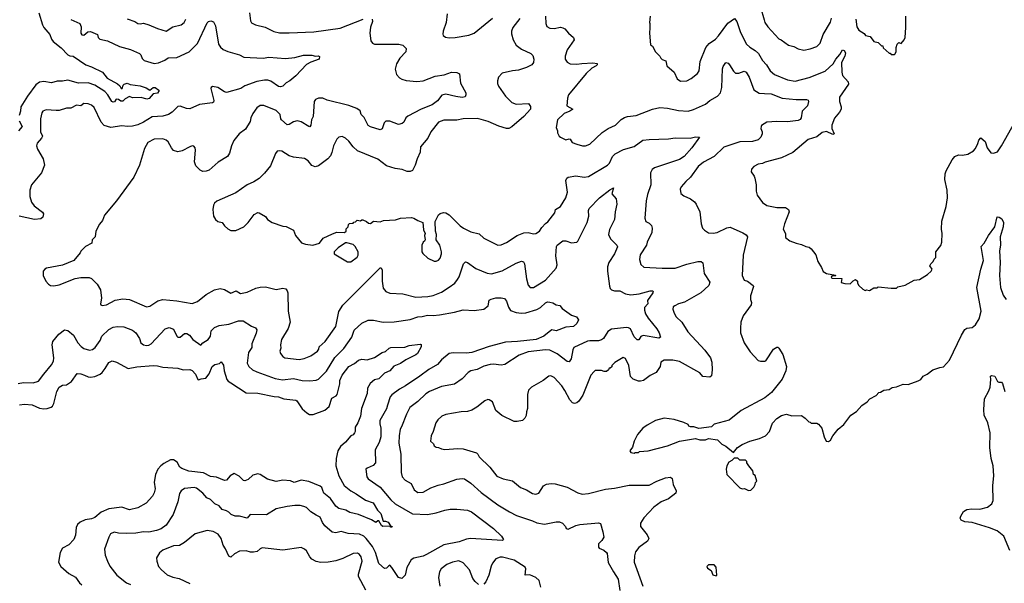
# Model space of a CAD drawing. Extents: x 1863118 to 1989590, y 394482 to 532474.
# Tile 141 of 215: x 1937800 to 1946911, y 467220 to 472431. Entities that reach past the tile are written whole.
import ezdxf

# ---------------------------------------------------------------- set-up
doc = ezdxf.new("R2010")
doc.units = 0

msp = doc.modelspace()

# ---------------------------------------------------------------- linework, layer by layer
at = {"layer": '0CON20XD'}
for points in [[(1937978.1, 472495), (1938011.4, 472385), (1938025, 472360), (1938080.6, 472295), (1938095, 472250), (1938108.7, 472228.7), (1938185, 472170), (1938245.6, 472105.6), (1938265, 472096.9), (1938295, 472094.2), (1938412.3, 472012.3), (1938465, 471996), (1938568, 471945), (1938610.9, 471890.9), (1938705, 471838), (1938728.1, 471818.1), (1938738.8, 471795), (1938748.1, 471795), (1938756.9, 471825), (1938766.2, 471835), (1938795, 471843.3), (1938822.7, 471832.7), (1938915, 471818.8), (1938970.9, 471800.9), (1939005, 471778), (1939035, 471804.4), (1939052.5, 471805), (1939089.3, 471779.3), (1939092.5, 471775), (1939075, 471751.2), (1939034.5, 471745.5), (1938997.4, 471702.6), (1938975.8, 471695.8), (1938925, 471710.8), (1938845, 471710), (1938815, 471720), (1938775, 471700.8), (1938755, 471677.8), (1938737.4, 471677.4), (1938715, 471694.3), (1938694.3, 471695.7), (1938678.8, 471671.2), (1938665, 471668.8), (1938654, 471675), (1938616.7, 471735), (1938586.9, 471766.9), (1938495, 471825.5), (1938435, 471846.5), (1938345, 471843.2), (1938245, 471871.4), (1938195, 471863.1), (1938146.8, 471863.2), (1938095, 471847.5), (1938025, 471858.1), (1937985, 471851.9), (1937951.2, 471828.8), (1937873.1, 471725), (1937812.1, 471625), (1937807.8, 471585), (1937794.1, 471545.9)], [(1939926.2, 472495), (1939935, 472420), (1939945, 472403.3), (1939982.5, 472385), (1940072.1, 472362.1), (1940151.7, 472321.7), (1940205, 472310.6), (1940295, 472308.6), (1940520.9, 472319.1), (1940765, 472351.4), (1940977.5, 472435)], [(1941756.7, 472485), (1941747.1, 472405), (1941720, 472325), (1941716.1, 472296.1), (1941720, 472285), (1941740.3, 472270.3), (1941775, 472262.5), (1941830, 472265), (1941955, 472288.1), (1942005, 472307.8), (1942175, 472444.3)], [(1944655.6, 472545.6), (1944689.2, 472429.2), (1944696.2, 472405), (1944723.8, 472365), (1944825, 472253.3), (1944846.1, 472246.1), (1944915, 472196.7), (1944965, 472182.5), (1945005, 472161.2), (1945055, 472150), (1945115, 472161.2), (1945175, 472182.5), (1945206.1, 472213.9), (1945235.8, 472295), (1945303.4, 472406.6), (1945311.1, 472445)], [(1938275, 472434.2), (1938355.7, 472395), (1938368.1, 472365), (1938365.7, 472305), (1938375, 472290), (1938395, 472288.1), (1938430.7, 472319.3), (1938455, 472320.8), (1938520, 472295), (1938526, 472265), (1938542.1, 472252.1), (1938612.5, 472235), (1938723.4, 472183.4), (1938825.4, 472155.4), (1938908.3, 472118.3), (1938920.8, 472105), (1938932.4, 472072.4), (1938953.1, 472053.1), (1939045, 472027.5), (1939085, 472030.8), (1939143.4, 472056.6), (1939175, 472078), (1939255, 472080), (1939368, 472135), (1939445, 472212), (1939535, 472401.2), (1939546.7, 472415), (1939570.5, 472420.5), (1939595, 472410), (1939612, 472375), (1939638.8, 472205), (1939657.6, 472177.6), (1939684.7, 472154.7), (1939725, 472135.5), (1939835, 472105.6), (1939875, 472084.4), (1940053.5, 472076.5), (1940105, 472084.4), (1940259.1, 472070.9), (1940345, 472081.2), (1940425, 472101.9), (1940505, 472103.8), (1940537, 472093), (1940566.4, 472096.4), (1940575, 472090), (1940572.5, 472065), (1940495, 472039.4), (1940454.6, 472015.4), (1940355, 471912.9), (1940299.4, 471865), (1940265, 471845.7), (1940235, 471816), (1940215, 471809.2), (1940195.8, 471814.2), (1940124.1, 471864.1), (1940095, 471873.1), (1940065, 471872), (1939995, 471858.7), (1939885, 471818.9), (1939846.6, 471793.4), (1939715, 471758.6), (1939695, 471764.3), (1939633.3, 471805), (1939585, 471813.8), (1939571.2, 471805), (1939568.8, 471795), (1939580.6, 471745), (1939596.9, 471685), (1939592.5, 471667.5), (1939585, 471662), (1939464.6, 471645.4), (1939375, 471606.9), (1939345, 471610.6), (1939285, 471632.9), (1939265, 471629.2), (1939210, 471575), (1939176.2, 471553.8), (1939125, 471540), (1939025, 471532.2), (1938945, 471482.2), (1938895, 471459.1), (1938843.7, 471446.3), (1938797.4, 471442.6), (1938745, 471448.2), (1938645, 471433.5), (1938582.6, 471452.6), (1938555, 471484), (1938488.9, 471618.9), (1938465, 471641.4), (1938435, 471654.4), (1938395, 471655.6), (1938365, 471634.3), (1938325, 471640.6), (1938275, 471612.9), (1938235, 471612.9), (1938165, 471591.4), (1938139.1, 471590.9), (1938045, 471598.6), (1938015, 471586), (1938005, 471570), (1937993.3, 471515), (1937992.1, 471395), (1938010.7, 471355), (1938002.3, 471335), (1937961.9, 471288.1), (1937955.6, 471265), (1937965, 471233.8), (1938018.6, 471145), (1938030.8, 471085), (1938003.1, 471015), (1937910, 470905), (1937893.5, 470855), (1937895.5, 470795.5), (1937909.4, 470745), (1937935, 470711.4), (1938013, 470653), (1938020.8, 470635), (1938013.2, 470606.8), (1937995, 470590), (1937937.6, 470582.4), (1937795, 470615.4)], [(1941062.5, 472435), (1941063.8, 472415), (1941046.6, 472363.4), (1941039.4, 472305), (1941050.8, 472235), (1941064.5, 472214.5), (1941085, 472206), (1941125, 472204.4), (1941310, 472205), (1941347, 472197), (1941376.7, 472165), (1941372, 472135), (1941319.2, 472075), (1941286.6, 472023.4), (1941274.2, 471975), (1941286, 471925), (1941315, 471892), (1941335, 471880), (1941375, 471869.2), (1941475, 471858.1), (1941535, 471866.9), (1941645, 471909.4), (1941729.1, 471920.9), (1941795, 471946.7), (1941845, 471942.5), (1941869.3, 471929.3), (1941880, 471845), (1941928.8, 471755), (1941930, 471735), (1941921.7, 471718.3), (1941895, 471712.5), (1941835, 471721.1), (1941745, 471743.8), (1941705.3, 471734.7), (1941665, 471681.1), (1941616.2, 471643.8), (1941515.3, 471604.7), (1941390.9, 471539.1), (1941374.5, 471525), (1941355.6, 471485), (1941339.1, 471470.9), (1941305, 471461.1), (1941225, 471491.5), (1941187.5, 471492.5), (1941173.1, 471476.9), (1941155, 471422.5), (1941135, 471413.3), (1941045, 471439.4), (1941025, 471451.4), (1940987.2, 471527.2), (1940960, 471555), (1940949.8, 471589.8), (1940920.6, 471610.6), (1940845, 471636.7), (1940646.4, 471686.4), (1940605, 471704.2), (1940565, 471706.2), (1940537.7, 471692.3), (1940525.9, 471674.1), (1940515.8, 471535), (1940500.6, 471505), (1940495.5, 471454.5), (1940485, 471441.2), (1940475, 471442), (1940406.1, 471486.1), (1940367.2, 471497.2), (1940335, 471487.5), (1940295, 471461.4), (1940275, 471457.5), (1940224.3, 471505), (1940217.1, 471515), (1940211.4, 471555), (1940175, 471592), (1940058.8, 471638.8), (1940025, 471639.2), (1939995, 471616), (1939958.6, 471565), (1939938.1, 471525), (1939931.7, 471488.3), (1939891.3, 471418.7), (1939831.2, 471375), (1939781.2, 471315), (1939758.8, 471265), (1939741.7, 471198.3), (1939723.3, 471165), (1939637.5, 471115), (1939555, 471038.8), (1939525, 471029.2), (1939495, 471028), (1939469.7, 471039.7), (1939430.3, 471080.3), (1939417.3, 471117.3), (1939425.9, 471225.9), (1939423.3, 471245), (1939410.7, 471260.7), (1939395, 471263.3), (1939375, 471256.2), (1939302.7, 471217.3), (1939265, 471208), (1939225, 471222), (1939204, 471245), (1939175, 471301.2), (1939155, 471317.5), (1939125, 471330), (1939045, 471325.8), (1938986.7, 471295), (1938955, 471240), (1938908.8, 471085), (1938856.7, 470975), (1938696.2, 470755), (1938586, 470625), (1938565.7, 470574.3), (1938538.8, 470541.2), (1938506.2, 470475), (1938500, 470425), (1938472.5, 470395), (1938467.5, 470365), (1938410, 470335), (1938365, 470290), (1938360, 470275), (1938300, 470205), (1938195, 470161.2), (1938050, 470135), (1938034.1, 470125.9), (1938018.8, 470105), (1938018, 470065), (1938041.2, 470015), (1938066.7, 469985), (1938085, 469973.8), (1938115, 469970), (1938165, 469981.2), (1938315, 470037.5), (1938365, 470047.5), (1938443, 470047), (1938465, 470037.5), (1938517.5, 469985), (1938547.5, 469935), (1938556.7, 469855), (1938547.5, 469805), (1938552.5, 469795), (1938565, 469790), (1938605, 469794.2), (1938685, 469839.4), (1938755, 469850.6), (1938815, 469843.1), (1938975, 469775.6), (1939005, 469782.2), (1939079.3, 469830.7), (1939125, 469844.4), (1939255, 469832.5), (1939397.3, 469807.3), (1939445, 469824.2), (1939525, 469889.2), (1939602.5, 469935), (1939655, 469946.2), (1939695.9, 469935.9), (1939755, 469902.5), (1939805, 469923.8), (1939845, 469900.8), (1939905, 469912.5), (1939985, 469948), (1940025, 469958.8), (1940075, 469960), (1940175, 469936.7), (1940235, 469950), (1940263.6, 469943.6), (1940276.7, 469925), (1940281.2, 469905), (1940284.2, 469735), (1940302, 469635), (1940284.2, 469575), (1940224, 469475), (1940213.8, 469425), (1940218, 469395), (1940207.5, 469365), (1940214, 469345), (1940235.6, 469315.6), (1940254.6, 469304.6), (1940385, 469288.5), (1940431.3, 469298.7), (1940495, 469322.9), (1940556.2, 469365), (1940569.2, 469385)], [(1938795, 472437.5), (1938865, 472415.6), (1938895, 472396.9), (1938915, 472393.1), (1938945, 472398.9), (1938995, 472384.6), (1939075, 472349.4), (1939155, 472324.2), (1939216, 472365), (1939295, 472384.4), (1939322.5, 472405), (1939336.7, 472435)], [(1942428.1, 472441.9), (1942362.6, 472357.4), (1942351.4, 472325), (1942350.6, 472299.4), (1942365.5, 472245.5), (1942394.6, 472194.6), (1942445, 472157.1), (1942528.7, 472118.7), (1942548.8, 472098.8), (1942558, 472065), (1942554, 472035), (1942538, 472015), (1942491.4, 471988.6), (1942415, 471965.6), (1942360.4, 471959.6), (1942264.5, 471935.5), (1942230.9, 471899.1), (1942220.8, 471865), (1942221.7, 471841.7), (1942231.2, 471815), (1942295, 471724), (1942355, 471664.3), (1942395, 471649.4), (1942510, 471655), (1942527.3, 471627.3), (1942528, 471605), (1942465.8, 471535), (1942355, 471441.9), (1942325, 471425.7), (1942304.1, 471425.9), (1942235, 471445.5), (1942135, 471490.9), (1942070.5, 471509.5), (1942033.7, 471516.3), (1941905, 471515.7), (1941845, 471500.8), (1941725, 471501.4), (1941675, 471482.5), (1941604.5, 471395.5), (1941578.1, 471335), (1941509.2, 471255), (1941507.1, 471205), (1941477.5, 471145), (1941460.8, 471085), (1941435, 471037.5), (1941415, 471028.8), (1941385, 471028.8), (1941340, 471045), (1941274.4, 471054.4), (1941195, 471080.6), (1941115, 471140), (1940925, 471220), (1940886, 471255), (1940845, 471309.2), (1940815, 471335.7), (1940785, 471350.8), (1940755, 471345.8), (1940735, 471326.7), (1940704.5, 471265.5), (1940687.2, 471202.8), (1940676.7, 471173.3), (1940650.6, 471145), (1940565, 471078.9), (1940535, 471070.5), (1940505, 471083.1), (1940471.1, 471125), (1940435, 471149.2), (1940335, 471158.5), (1940292.9, 471172.9), (1940225, 471215.4), (1940205, 471219.5), (1940184, 471215), (1940166.4, 471193.6), (1940119.8, 471080.2), (1940065, 471012.5), (1940015, 470962.9), (1939968.3, 470931.7), (1939904, 470905), (1939799.8, 470830.2), (1939625, 470752), (1939603.8, 470735), (1939593.8, 470715), (1939586.2, 470675), (1939593.8, 470615), (1939613.3, 470585), (1939635, 470563.8), (1939675, 470556.2), (1939694.1, 470524.1), (1939726.4, 470496.4), (1939755, 470483.3), (1939800.7, 470480.7), (1939874.1, 470515.9), (1939913.3, 470555), (1939970.7, 470629.3), (1940003, 470647), (1940016.4, 470646.4), (1940075, 470610), (1940093.6, 470583.6), (1940136.4, 470556.4), (1940235, 470523.3), (1940265, 470518.8), (1940334.1, 470484.1), (1940351.2, 470435), (1940408.8, 470368.8), (1940445, 470354.3), (1940513.9, 470346.1), (1940576.1, 470363.9), (1940609.5, 470410.5), (1940695, 470452.5), (1940735, 470467.5), (1940807, 470463), (1940820, 470475), (1940821.7, 470498.3), (1940840, 470515), (1940841.7, 470538.3), (1940853, 470547), (1940885, 470550), (1940891.7, 470558.3), (1940908.3, 470561.7), (1940923, 470577), (1940955, 470570), (1940965, 470580), (1940975, 470580), (1941010, 470565), (1941028.3, 470548.3), (1941045, 470547.5), (1941075, 470567.5), (1941135, 470562.5), (1941167, 470573), (1941279.3, 470580.7), (1941325, 470597.5), (1941425, 470602.5), (1941447, 470597), (1941483, 470573), (1941530, 470555), (1941538.3, 470488.3), (1941552.5, 470455), (1941547.5, 470435), (1941552.5, 470395), (1941545, 470382.5), (1941532.5, 470375), (1941520, 470345), (1941522.5, 470285), (1941530.7, 470270.7), (1941576.4, 470226.4), (1941635, 470197.5), (1941655, 470197.5), (1941675, 470206.7), (1941692.3, 470227.7), (1941704, 470265), (1941703.9, 470286.1), (1941687.9, 470347.9), (1941653.8, 470395), (1941656, 470445), (1941648.8, 470475), (1941643.8, 470565), (1941674.2, 470625.8), (1941690.5, 470639.5), (1941722.7, 470647.3), (1941745, 470644.2), (1941775, 470628), (1941877.5, 470525), (1941906, 470505), (1941975, 470470.5), (1942051.4, 470451.4), (1942095, 470410), (1942225, 470347.1), (1942255, 470350), (1942305, 470370.6), (1942403.6, 470436.4), (1942465, 470460), (1942505, 470464.3), (1942555, 470450), (1942575, 470453.5), (1942610, 470475), (1942630.7, 470509.3), (1942665, 470545.4), (1942687.1, 470562.9), (1942750.8, 470645), (1942757.5, 470675), (1942804.3, 470705), (1942852.9, 470785), (1942870, 470835), (1942854.3, 470945), (1942862.5, 470965), (1942875, 470974.2), (1942945, 470988.5), (1943025, 470974.4), (1943065, 470982.2), (1943240.5, 471085), (1943256.9, 471105), (1943284.6, 471165.4), (1943309.3, 471190.7), (1943388.9, 471231.1), (1943485, 471257.1), (1943565, 471315.7), (1943625, 471324.2), (1943805, 471330.9), (1943865, 471340), (1944005.7, 471335.7), (1944055, 471346.7), (1944090, 471345), (1944021.1, 471245), (1943950, 471165), (1943905, 471138.2), (1943675, 471061.2), (1943652.5, 471045), (1943638.8, 471015), (1943640.8, 470905), (1943610.6, 470815), (1943598.1, 470755), (1943584, 470595), (1943593.3, 470565), (1943625, 470548.8), (1943647, 470527), (1943652.5, 470505), (1943650, 470465), (1943608, 470375), (1943600, 470345), (1943542.8, 470257.2), (1943535.7, 470215), (1943548.7, 470168.7), (1943574.2, 470144.2), (1943746.4, 470133.6), (1943865, 470134.6), (1943975, 470170.5), (1944075, 470194.4), (1944105, 470195.7), (1944122.2, 470182.2), (1944132.5, 470085), (1944185.8, 470005), (1944176, 469975), (1944104.2, 469905), (1943951.7, 469818.3), (1943895, 469804.2), (1943861.2, 469785), (1943848, 469775), (1943842.9, 469755), (1943855, 469717.5), (1943875, 469683.3), (1943925.8, 469635.8), (1943982.9, 469545), (1944138.6, 469375), (1944191.9, 469305), (1944204.4, 469265), (1944209.4, 469195), (1944201.4, 469138.6), (1944185, 469125.7), (1944123.1, 469133.1), (1944095, 469165.7), (1943905, 469270.9), (1943845, 469284.5), (1943765, 469284), (1943734, 469266), (1943727.1, 469225), (1943690.2, 469169.8), (1943635, 469142.5), (1943573.8, 469096.2), (1943545, 469088.1), (1943525, 469089.4), (1943476.5, 469106.5), (1943451.7, 469131.7), (1943436.2, 469235), (1943405, 469297.5), (1943385, 469306.7), (1943307, 469263), (1943280, 469235), (1943278.3, 469221.7), (1943265, 469210), (1943255, 469210), (1943250, 469195), (1943231.7, 469178.3), (1943208.3, 469178.3), (1943185, 469187.5), (1943126.4, 469186.4), (1943115, 469180), (1943085, 469143.3), (1943010.2, 468959.8), (1942975.7, 468905), (1942955, 468888.6), (1942935, 468882.9), (1942915, 468890), (1942890.6, 468915), (1942845, 469004.2), (1942815.8, 469045.8), (1942745, 469122), (1942715, 469138), (1942695.9, 469134.1), (1942643.8, 469095), (1942535, 469034), (1942510, 469005), (1942500, 468965), (1942498.8, 468835), (1942488.8, 468805), (1942488.3, 468771.7), (1942475, 468747.5), (1942453.6, 468726.4), (1942405, 468716.2), (1942375, 468716.7), (1942261.7, 468771.7), (1942206.4, 468816.4), (1942175, 468897.5), (1942145, 468917.5), (1942130.7, 468919.3), (1942105, 468908.8), (1942031.7, 468848.3), (1941985, 468822), (1941945, 468810), (1941885, 468805.7), (1941745, 468782), (1941707.5, 468765), (1941668.3, 468731.7), (1941650, 468705), (1941627.5, 468625), (1941607.5, 468585), (1941603, 468533), (1941628.3, 468508.3), (1941635, 468490), (1941655, 468477.5), (1941677, 468477), (1941705, 468462.5), (1941735, 468457.5), (1941855, 468466), (1941905, 468463.8), (1942027, 468427), (1942040, 468415), (1942050.7, 468390.7), (1942150, 468295), (1942215, 468211.2), (1942275, 468187.5), (1942359.1, 468169.1), (1942435, 468106.2), (1942490, 468085), (1942545, 468049.2), (1942575, 468045.8), (1942603.3, 468055), (1942647.7, 468122.3), (1942675, 468135.8), (1942717, 468143), (1942755, 468140.6), (1942865, 468107.8), (1942965, 468055.6), (1943005, 468045.6), (1943065, 468051.5), (1943220.8, 468090.8), (1943305, 468100.6), (1943441.3, 468128.7), (1943625, 468126.5), (1943695, 468165.6), (1943775, 468194.2), (1943821.7, 468201.7), (1943838.8, 468188.8), (1943845.8, 468135), (1943874, 468075), (1943873.3, 468055), (1943805, 468000), (1943735, 467974.3), (1943667.1, 467925), (1943577.1, 467825), (1943544.2, 467775), (1943546.2, 467745), (1943605, 467668.8), (1943622, 467635), (1943609.7, 467610.3), (1943528.7, 467551.3), (1943498.3, 467511.7), (1943490, 467475), (1943487.5, 467415), (1943509.4, 467349.4), (1943565.7, 467195)], [(1942664.4, 472465), (1942667.5, 472395), (1942678.8, 472368.8), (1942705, 472352.9), (1942745, 472350.6), (1942805, 472360.8), (1942826.8, 472356.8), (1942845.5, 472345.5), (1942879.2, 472305), (1942924, 472265), (1942932, 472245), (1942867.4, 472152.6), (1942848.6, 472095), (1942849.2, 472065), (1942865, 472038.8), (1942895, 472021.4), (1942955, 472018.9), (1943003.4, 472026.6), (1943105, 472033.1), (1943142.5, 472025), (1943143.8, 472015), (1943135, 472004.3), (1943095, 471984.2), (1943040.8, 471935), (1942880, 471735), (1942869.2, 471705), (1942862.5, 471635), (1942920, 471605), (1942892, 471585), (1942838.8, 471565), (1942777.5, 471505), (1942763.3, 471435), (1942776.7, 471405), (1942777.5, 471385), (1942793.3, 471355), (1942805, 471344), (1942855, 471321.5), (1942885, 471330), (1942895, 471326.7), (1942913.6, 471295), (1942955, 471278.7), (1943006.7, 471263.3), (1943035.6, 471264.4), (1943075, 471280.8), (1943190.9, 471389.1), (1943245, 471424.4), (1943312, 471455), (1943365, 471507.5), (1943396, 471526), (1943425, 471535.6), (1943505.8, 471545.8), (1943655, 471603.3), (1943725, 471618.1), (1943795, 471613.3), (1943895, 471590), (1943985, 471586.7), (1944035, 471600), (1944145, 471651.4), (1944186, 471685), (1944258, 471725), (1944285.7, 471755), (1944296.2, 471805), (1944305, 471977.5), (1944311.2, 471998.8), (1944335, 472036), (1944355, 472030), (1944369.2, 472015), (1944404.3, 471955), (1944425, 471938), (1944455, 471935.8), (1944505, 471954), (1944523.8, 471945), (1944549.4, 471899.4), (1944595, 471781.4), (1944642, 471752), (1944692.8, 471747.2), (1944755, 471744.3), (1944856.8, 471706.8), (1944985, 471692.2), (1945082.3, 471692.3), (1945095, 471686.7), (1945100, 471675), (1945089.2, 471635), (1945040, 471585), (1945032.9, 471525), (1945022.8, 471507.2), (1945002.4, 471497.6), (1944905.5, 471485.5), (1944805, 471488.9), (1944715, 471482.9), (1944665.9, 471454.1), (1944660, 471445), (1944658.8, 471425), (1944671.2, 471395), (1944670.8, 471375), (1944659.4, 471345), (1944635, 471320), (1944580, 471305), (1944465, 471301.4), (1944315, 471252.5), (1944226, 471165), (1944128, 471115), (1944077.5, 471075), (1944006, 470975), (1943965, 470936.2), (1943920, 470885), (1943913.3, 470865), (1943916.7, 470825), (1943945, 470801.2), (1944006.7, 470775), (1944045.7, 470745.7), (1944061.2, 470725), (1944094, 470655), (1944106.7, 470545), (1944120, 470505), (1944136.1, 470486.1), (1944175, 470461.2), (1944216.1, 470456.1), (1944255, 470462.9), (1944345, 470505.8), (1944375, 470512), (1944491.3, 470461.3), (1944523, 470443), (1944536, 470425), (1944495.7, 470255), (1944486, 470065), (1944505, 470023.3), (1944535, 470014.2), (1944586, 469975), (1944590, 469965), (1944562.7, 469877.3), (1944562.5, 469845), (1944570.8, 469815), (1944567.5, 469795), (1944495, 469692.5), (1944474, 469635), (1944470.5, 469579.5), (1944471.2, 469535), (1944503.8, 469445), (1944559.5, 469359.5), (1944635, 469280), (1944655, 469273.3), (1944695, 469272.5), (1944705, 469277.5), (1944775, 469383.8), (1944805, 469403.3), (1944815, 469403.3), (1944825, 469393.3), (1944861.2, 469335), (1944896, 469225), (1944888.8, 469185), (1944855, 469106.7), (1944755.7, 468984.3), (1944695, 468936.2), (1944475, 468818.8), (1944365, 468730), (1944225, 468692.5), (1944201.7, 468668.3), (1944085, 468652.5), (1944038.3, 468668.3), (1944007, 468667), (1943993.6, 468673.6), (1943985, 468687.5), (1943945, 468706.7), (1943856.4, 468733.6), (1943763.9, 468746.1), (1943684.1, 468725.9), (1943605, 468683.3), (1943566.7, 468653.3), (1943517.5, 468595), (1943487.5, 468535), (1943471.7, 468478.3), (1943447.5, 468445), (1943455, 468430), (1943487.5, 468422.5), (1943495, 468430), (1943525, 468430), (1943535, 468437.5), (1943615, 468443.8), (1943795, 468491.2), (1943905, 468533.8), (1944055, 468560), (1944095, 468547.5), (1944145, 468547.5), (1944175, 468557.5), (1944256.4, 468546.4), (1944297, 468507), (1944335, 468487.5), (1944405, 468430), (1944442.5, 468475), (1944486.2, 468503.8), (1944555, 468533.3), (1944645, 468557.5), (1944700, 468585), (1944740, 468625), (1944765, 468700), (1944807.5, 468745), (1944848.3, 468771.7), (1944895, 468783.3), (1944945, 468770), (1945035, 468772.5), (1945067, 468747), (1945101.7, 468711.7), (1945115, 468710), (1945125, 468700), (1945175, 468700), (1945193, 468693), (1945221.2, 468655), (1945243.8, 468575), (1945262.5, 468535), (1945285, 468532.5), (1945302.5, 468545), (1945323.3, 468585), (1945374.1, 468645.9), (1945425, 468687.5), (1945492.5, 468775), (1945545, 468810), (1945593.3, 468865), (1945642.3, 468897.7), (1945666.7, 468925), (1945725, 468957.5), (1945750, 468985), (1945765, 468987.5), (1945795, 469006.7), (1945845, 469013.3), (1945875, 469030), (1945915, 469036.7), (1945975, 469060), (1946023, 469057), (1946115, 469092.5), (1946137.5, 469105), (1946160, 469135), (1946196.1, 469153.9), (1946250, 469195), (1946313.9, 469216.1), (1946349.3, 469220.7), (1946405, 469282.5), (1946513.8, 469515), (1946545, 469567.5), (1946565, 469580), (1946615, 469586.7), (1946645, 469610), (1946679.2, 469665), (1946698.6, 469735), (1946658.2, 469955), (1946694.4, 470125), (1946718, 470205), (1946696.2, 470335), (1946725, 470363.8), (1946764.7, 470435.3), (1946823.1, 470515), (1946845, 470607.5), (1946865, 470606.7), (1946889.5, 470589.5), (1946903.1, 470555), (1946900.5, 470515), (1946874.4, 470425), (1946874.5, 470345), (1946865.5, 470294.5), (1946871.4, 470185), (1946866.4, 470066.4), (1946876.7, 469955), (1946901.9, 469885), (1946928.6, 469845)], [(1943633.3, 472465), (1943626.7, 472405), (1943632.5, 472395), (1943632.5, 472355), (1943627.5, 472305), (1943638.3, 472198.3), (1943656.4, 472186.4), (1943682.5, 472135), (1943723, 472093), (1943732.5, 472075), (1943745, 472062.5), (1943780, 472050), (1943787.5, 472005), (1943857.5, 471945), (1943883.6, 471883.6), (1943915, 471863.3), (1943975, 471866.2), (1944015, 471887.5), (1944071.2, 471935), (1944087, 471957), (1944097.1, 472045), (1944150.8, 472175), (1944178.9, 472211.1), (1944238.3, 472251.7), (1944268.1, 472281.9), (1944351.7, 472398.3), (1944415, 472441.2), (1944435.8, 472415), (1944471.4, 472311.4), (1944525.8, 472205), (1944555.5, 472175.5), (1944605, 472145.6), (1944637.1, 472117.1), (1944672.5, 472055), (1944710, 472015), (1944745, 471957.1), (1944785, 471925.5), (1944905, 471876.2), (1944975, 471863.8), (1945105, 471895.5), (1945253.4, 471956.6), (1945328.1, 472021.9), (1945350.9, 472065), (1945390.4, 472109.6), (1945415, 472152.5), (1945430.8, 472145), (1945443.1, 472125), (1945436.4, 472095), (1945405.2, 472035), (1945406.9, 471945), (1945414.3, 471914.3), (1945465, 471855.6), (1945470, 471835), (1945387.5, 471715), (1945386.5, 471675), (1945402.7, 471625), (1945402.7, 471605), (1945387.3, 471575), (1945340.8, 471519.1), (1945315.3, 471455), (1945316.8, 471425), (1945335.8, 471375), (1945325, 471369.2), (1945265.9, 471395.9), (1945225, 471388.2), (1945175, 471349.2), (1945097.8, 471322.2), (1944955.4, 471204.6), (1944850, 471155), (1944697.5, 471115), (1944675, 471100.8), (1944635, 471096), (1944595, 471073.3), (1944571.7, 471048.3), (1944567.5, 471025), (1944596.7, 470985), (1944603.8, 470965), (1944613.9, 470903.9), (1944614, 470845), (1944625, 470807.5), (1944675, 470741.2), (1944715, 470713.8), (1944805, 470695.8), (1944885, 470693.8), (1944913.8, 470675), (1944920, 470655), (1944876, 470545), (1944866.2, 470495), (1944888, 470455), (1944886.4, 470416.4), (1944926.1, 470386.1), (1944985, 470363.8), (1945035, 470353.8), (1945075, 470333.3), (1945105, 470326.7), (1945125, 470312.5), (1945166.1, 470256.1), (1945186.7, 470195), (1945220.7, 470140.7), (1945235, 470102.5), (1945265, 470083.3), (1945348.3, 470068.3), (1945345, 470060), (1945325, 470062.5), (1945310, 470055), (1945315, 470042.5), (1945407, 470037), (1945401.7, 470001.7), (1945435, 469992.5), (1945485, 469990), (1945513.6, 470016.4), (1945535, 470027.5), (1945552.5, 470015), (1945553.3, 469995), (1945565, 469972.5), (1945600.7, 469940.7), (1945625, 469927.5), (1945635, 469932.5), (1945665, 469927.5), (1945705, 469952.5), (1945735, 469952.5), (1945745, 469960), (1945865, 469947.5), (1945915, 469950), (1945925, 469960), (1945995, 469977.5), (1946078.3, 470021.7), (1946125, 470027.5), (1946200, 470075), (1946233, 470107), (1946242.5, 470125), (1946222.5, 470155), (1946232.5, 470175), (1946252.5, 470195), (1946262, 470218), (1946277.7, 470232.3), (1946276.7, 470285), (1946325, 470342.5), (1946333.6, 470373.6), (1946337, 470453), (1946328.6, 470495), (1946333, 470567), (1946372.5, 470705), (1946386, 470785), (1946381.2, 470855), (1946362, 470955), (1946364, 471005), (1946373.8, 471035), (1946427.5, 471135), (1946453.6, 471166.4), (1946488.3, 471181.7), (1946525, 471180), (1946575, 471187.5), (1946625, 471220), (1946645, 471240), (1946665, 471287.5), (1946675, 471317.5), (1946695, 471340), (1946733.3, 471305), (1946753.3, 471245), (1946785, 471200), (1946811.7, 471198.3), (1946849.3, 471210.7), (1946886.7, 471265), (1947007.5, 471485)], [(1945538, 472435), (1945546, 472365), (1945563.8, 472335), (1945614, 472304), (1945627.5, 472285), (1945670, 472275), (1945705, 472230), (1945745, 472220), (1945775, 472190), (1945788.3, 472188.3), (1945791.7, 472171.7), (1945845, 472120), (1945855, 472120), (1945865, 472110), (1945895, 472110), (1945900, 472115), (1945911.7, 472138.3), (1945910, 472175), (1945920, 472205), (1945935, 472220), (1945958.3, 472211.7), (1945986.1, 472243.9), (1945993.3, 472265), (1945999.5, 472359.5), (1946000, 472465)], [(1937794.7, 471494.7), (1937823.1, 471445), (1937790.6, 471405)], [(1940569.2, 469385), (1940572.9, 469405), (1940627.5, 469455), (1940725, 469594), (1940755, 469733.3), (1940789.4, 469790.6), (1941135, 470136.7), (1941146.4, 470136.4), (1941155.8, 470115.8), (1941154.4, 470015), (1941165, 469950), (1941187.6, 469917.6), (1941225, 469901.4), (1941345, 469895.7), (1941465, 469864.4), (1941577.6, 469872.4), (1941625, 469880.5), (1941705, 469912.2), (1941775, 469956.9), (1941825.4, 469994.6), (1941852, 470028), (1941866.9, 470055), (1941907, 470173), (1941925, 470193.3), (1941945, 470186.7), (1942020.2, 470130.2), (1942125, 470087.5), (1942165, 470082.5), (1942265, 470110.6), (1942395, 470180), (1942445, 470199.2), (1942461.4, 470191.4), (1942470.8, 470175), (1942490, 470035), (1942505.8, 469975.8), (1942525, 469956.2), (1942555, 469956), (1942666.4, 470023.6), (1942765.7, 470134.3), (1942774.3, 470165.7), (1942761.3, 470248.7), (1942767.3, 470332.7), (1942773.8, 470345), (1942826.1, 470386.1), (1942855, 470385.7), (1942905, 470366.9), (1942954.5, 470375.5), (1942965, 470384.3), (1943051.5, 470555), (1943066.3, 470613.7), (1943064.4, 470665.6), (1943071.2, 470685), (1943166.7, 470785), (1943262.3, 470857.7), (1943295.9, 470875.9), (1943280.7, 470820.7), (1943319.2, 470775), (1943326.9, 470725), (1943310.6, 470655), (1943304.5, 470585), (1943258, 470492), (1943248.1, 470445), (1943268.6, 470405), (1943326.2, 470345), (1943332, 470332), (1943303.8, 470266.2), (1943253.1, 470185), (1943239.4, 470145), (1943238.1, 470105), (1943257, 469967), (1943264.3, 469944.3), (1943275, 469934.2), (1943305.5, 469925.5), (1943355, 469923.2), (1943406.5, 469896.5), (1943455, 469887.8), (1943533.1, 469896.9), (1943633.8, 469923.8), (1943657.5, 469925), (1943662.5, 469915), (1943658, 469905), (1943610.8, 469835), (1943611.9, 469805), (1943580.8, 469769.2), (1943580.4, 469745), (1943591.3, 469711.3), (1943615, 469670), (1943695, 469573.8), (1943716.3, 469536.3), (1943730, 469495), (1943715, 469488), (1943570, 469510), (1943549.3, 469500.7), (1943528.1, 469471.9), (1943515, 469470.8), (1943485, 469498), (1943452.5, 469572.5), (1943435, 469582.1), (1943413.8, 469583.8), (1943275, 469569.1), (1943242.6, 469547.4), (1943201.4, 469485), (1943185, 469470), (1943155, 469460.6), (1943076.5, 469463.5), (1943055, 469459.4), (1942929.1, 469400.9), (1942919.7, 469380.3), (1942904.5, 469295.5), (1942885, 469268), (1942865, 469270.8), (1942775, 469341.2), (1942705.3, 469375.3), (1942665, 469378.2), (1942505, 469361.1), (1942420.9, 469329.1), (1942288.3, 469241.7), (1942255, 469238.1), (1942185, 469246.2), (1942155, 469242.1), (1942095, 469226.5), (1942035, 469198.2), (1941975, 469184.4), (1941950.7, 469169.3), (1941895, 469112), (1941825, 469062), (1941705, 469041.1), (1941592.3, 468992.3), (1941558, 468972), (1941485, 468900), (1941411.9, 468845), (1941380, 468785), (1941334.5, 468665.5), (1941320.6, 468645), (1941311.1, 468585), (1941309.4, 468515), (1941327.8, 468415), (1941330.6, 468245), (1941340.8, 468205), (1941368, 468175), (1941423.6, 468143.6), (1941450.8, 468085), (1941485, 468059.4), (1941535, 468061.9), (1941605, 468102.5), (1941671.7, 468128.3), (1941725, 468140.6), (1941845, 468184.3), (1941895, 468189.4), (1941915, 468185.7), (1941976, 468145), (1942069.2, 468059.2), (1942225, 467944.3), (1942332.4, 467882.4), (1942398, 467848), (1942545, 467797.5), (1942585, 467778.1), (1942655, 467765.6), (1942765, 467789.2), (1942795, 467790), (1942823.3, 467775), (1942850, 467745), (1942857, 467727), (1942875, 467720), (1942945.5, 467754.5), (1942985, 467764.4), (1943155, 467780), (1943174.1, 467774.1), (1943197.6, 467697.6), (1943204.1, 467645.9), (1943186.2, 467615), (1943156.2, 467585), (1943156.2, 467555), (1943163.3, 467545), (1943205, 467526), (1943230, 467505), (1943235.8, 467495), (1943245, 467413.3), (1943295.6, 467325), (1943338.6, 467258.6), (1943352.8, 467152.8)], [(1940835, 470192.5), (1940865, 470193.3), (1940923.3, 470235), (1940933.3, 470255), (1940933.3, 470285), (1940903.6, 470333.6), (1940885, 470352.5), (1940828.3, 470368.3), (1940815, 470366.7), (1940747, 470323), (1940710, 470285), (1940710, 470265), (1940835, 470192.5)], [(1937785, 469068.1), (1937835, 469076.7), (1937925.5, 469074.5), (1937975, 469088), (1938022.9, 469155), (1938095, 469238.8), (1938112.9, 469275), (1938115.5, 469305), (1938099.5, 469425), (1938105.6, 469455), (1938161.2, 469525), (1938215, 469563.8), (1938245, 469556.2), (1938298.8, 469515), (1938339.4, 469445), (1938368.9, 469408.9), (1938395, 469391.4), (1938445, 469375.7), (1938475, 469381.4), (1938499.8, 469400.2), (1938545.6, 469465), (1938560.6, 469505), (1938625, 469567.5), (1938665, 469586.9), (1938705, 469595.7), (1938765, 469592.9), (1938845, 469562), (1938873.8, 469535), (1938908, 469485), (1938922.6, 469442.6), (1938945, 469425.7), (1938975, 469418.1), (1938995, 469420.6), (1939016.2, 469433.8), (1939145, 469574), (1939183.9, 469583.9), (1939225, 469571.2), (1939254.3, 469505), (1939265, 469496), (1939285, 469496.2), (1939325, 469528.8), (1939348.3, 469528.3), (1939371.2, 469515), (1939403.6, 469473.6), (1939475, 469423.3), (1939493.8, 469445), (1939542.9, 469475), (1939559.2, 469495), (1939565.7, 469505), (1939572, 469555), (1939603.3, 469586.7), (1939645, 469604.3), (1939735, 469616.7), (1939825, 469648.1), (1939868, 469648), (1939945, 469598.6), (1939982.9, 469582.9), (1939994, 469565), (1939988.3, 469531.7), (1939949.4, 469435), (1939948.3, 469401.7), (1939916.9, 469355), (1939905.8, 469255.8), (1939919.2, 469225), (1939953.8, 469193.8), (1939994.6, 469174.6), (1940165, 469112.5), (1940232.3, 469102.3), (1940335, 469112.7), (1940415, 469096.4), (1940485, 469091.1), (1940543, 469097), (1940565, 469108.6), (1940638.7, 469181.3), (1940715, 469308.1), (1940799.1, 469390.9), (1940873.4, 469496.6), (1940895, 469560.8), (1940965, 469624), (1941025.8, 469654.2), (1941075, 469654.4), (1941163.4, 469633.4), (1941265, 469637.8), (1941415, 469659.5), (1941485, 469684.6), (1941524.1, 469685.9), (1941575, 469698.5), (1941625, 469696.5), (1941685, 469703.6), (1941825, 469728.1), (1941905, 469749.2), (1942005, 469741.9), (1942095, 469754.3), (1942136, 469785), (1942145, 469836.7), (1942162.4, 469847.6), (1942205, 469859.5), (1942255, 469860.9), (1942285, 469852.5), (1942305, 469830), (1942323.1, 469773.1), (1942343.2, 469743.2), (1942394.6, 469724.6), (1942445, 469716.5), (1942485, 469719.4), (1942585, 469751.1), (1942619.8, 469770.2), (1942665, 469812.9), (1942685, 469821.4), (1942705, 469820), (1942735, 469813.3), (1942763.6, 469793.6), (1942798.3, 469788.3), (1942820.7, 469760.7), (1942883.9, 469713.9), (1942905, 469700), (1942952.5, 469685), (1942972.5, 469655), (1942955, 469622.5), (1942925, 469594.2), (1942855, 469587.5), (1942765, 469555.5), (1942725, 469562.9), (1942700.8, 469545), (1942650.8, 469505), (1942578.8, 469475), (1942405.9, 469455.9), (1942295, 469450.3), (1942145, 469410.4), (1941985, 469354), (1941935, 469348.7), (1941810.7, 469350.7), (1941775, 469343.5), (1941702.9, 469287.1), (1941665.3, 469244.7), (1941585, 469198.2), (1941503.3, 469135), (1941371.1, 469045), (1941314.4, 469015), (1941245, 468962.7), (1941230, 468945), (1941203.8, 468866.2), (1941195, 468834), (1941131.5, 468725), (1941131.8, 468695), (1941141.8, 468655), (1941140.8, 468575), (1941126.5, 468523.5), (1941091.1, 468455), (1941092.5, 468335), (1941070.9, 468309.1), (1941015, 468285.8), (1941004.2, 468275), (1941012.9, 468205), (1941024, 468185), (1941135, 468108.1), (1941235, 467991.9), (1941275, 467954.4), (1941435, 467862.5), (1941575, 467857.5), (1941655, 467870.5), (1941735, 467897.8), (1941785, 467906.9), (1941845, 467907.1), (1941944.3, 467895.7), (1941979.8, 467879.8), (1942185, 467725.7), (1942260, 467655), (1942276.2, 467625), (1942267.5, 467615), (1941973, 467633), (1941935, 467626.9), (1941866.6, 467603.4), (1941725, 467575.4), (1941564.6, 467485.4), (1941535, 467472.5), (1941447.9, 467452.1), (1941423.2, 467436.8), (1941384, 467365), (1941368.8, 467295), (1941335, 467263.3), (1941305, 467273.8), (1941245, 467366.2), (1941225, 467386.7), (1941215, 467383.3), (1941195, 467360), (1941175, 467356), (1941124.1, 467404.1), (1941091.4, 467505), (1941065, 467560), (1941006.2, 467635), (1940983.3, 467655), (1940945, 467673.2), (1940839.6, 467679.6), (1940775, 467699.5), (1940725, 467685.6), (1940692, 467692), (1940625, 467752.5), (1940603, 467783), (1940580.9, 467830.9), (1940545, 467848.8), (1940495, 467882.5), (1940455, 467920), (1940430.5, 467930.5), (1940395, 467939.2), (1940345, 467940.6), (1940275, 467931.1), (1940172.4, 467907.6), (1940085, 467853.1), (1939934.4, 467855.6), (1939905, 467821.9), (1939835, 467841.4), (1939795, 467841.4), (1939756.8, 467856.8), (1939735, 467876.9)], [(1937799.1, 468870.9), (1937845, 468876.3), (1937915, 468870.9), (1937985, 468840.5), (1938025, 468833.3), (1938055, 468835.7), (1938091.3, 468848.7), (1938105, 468858.8), (1938117.4, 468882.6), (1938143.1, 468995), (1938165.6, 469035), (1938195, 469052.5), (1938235, 469056.7), (1938280.8, 469085), (1938330.9, 469159.1), (1938365, 469158.1), (1938398.8, 469145), (1938435, 469127.8), (1938455.6, 469125.6), (1938495, 469133.5), (1938544, 469155), (1938565, 469170.6), (1938592.2, 469205), (1938625, 469260.8), (1938655, 469275.7), (1938695, 469264.3), (1938805, 469206.7), (1938885, 469222.1), (1939034.5, 469234.5), (1939075, 469231.5), (1939125, 469218.6), (1939265, 469208.6), (1939314.4, 469194.4), (1939375, 469198.1), (1939397, 469187), (1939425.8, 469155), (1939447.5, 469105), (1939455, 469100), (1939478.3, 469111.7), (1939523.4, 469116.6), (1939552.2, 469157.8), (1939580, 469225), (1939605, 469242), (1939648.7, 469251.3), (1939665, 469268), (1939685, 469236.2), (1939692.7, 469185), (1939715.8, 469105), (1939728.1, 469088.1), (1939755, 469074.5), (1939895, 468980), (1940005, 468978.9), (1940155, 468947.5), (1940195.7, 468945.7), (1940245, 468926.2), (1940355, 468914.2), (1940365, 468908), (1940415, 468834.4), (1940456, 468796), (1940482.2, 468782.2), (1940515, 468779.4), (1940625, 468821.9), (1940663.1, 468855), (1940687.8, 468932.2), (1940730, 468955), (1940736.9, 468965), (1940763.1, 469065), (1940763.8, 469096.2), (1940784.5, 469145), (1940845, 469225.6), (1940898.1, 469251.9), (1940935, 469282.9), (1940965, 469291.4), (1941015, 469287.1), (1941085, 469308.6), (1941155, 469353.3), (1941185, 469363.8), (1941220, 469395), (1941235, 469400), (1941363.6, 469403.6), (1941405, 469418.8), (1941505, 469432.5), (1941516.7, 469426.7), (1941513.8, 469405), (1941480, 469345), (1941465, 469332), (1941373, 469287), (1941325, 469253.8), (1941263.3, 469226.7), (1941225, 469184), (1941175, 469162), (1941125, 469112), (1941085, 469100.8), (1941043.2, 469066.8), (1941019.2, 469025), (1941017.1, 468975), (1940964.6, 468835.4), (1940954.4, 468765), (1940930, 468705), (1940905.8, 468665), (1940903.8, 468625), (1940897.7, 468612.3), (1940885, 468592.5), (1940865, 468583.3), (1940815.8, 468525), (1940768.6, 468485), (1940744.1, 468444.1), (1940730, 468375), (1940726.9, 468305), (1940754.3, 468215), (1940803.1, 468125), (1940865, 468075.5), (1940915, 468048.8), (1940999.5, 467989.5), (1941070.8, 467965), (1941111.9, 467895), (1941142.2, 467865), (1941163.6, 467793.6), (1941185.7, 467794.3), (1941210, 467785), (1941231.7, 467751.7), (1941246.2, 467745), (1941245, 467740), (1941235, 467740), (1941228.3, 467748.3), (1941160, 467745), (1941147.5, 467755), (1941125, 467797.5), (1941115, 467797.5), (1941095, 467783.3), (1941055, 467808), (1940935, 467857.1), (1940855, 467874.3), (1940817.3, 467897.3), (1940755, 467910.8), (1940725, 467932.5), (1940676.9, 468005), (1940615, 468053.6), (1940605, 468077.5), (1940596.7, 468105), (1940579.4, 468119.4), (1940475, 468161.8), (1940405, 468172.3), (1940340.8, 468150.8), (1940305, 468168), (1940235, 468173.1), (1940175, 468161.5), (1940093.5, 468183.5), (1940025.3, 468225.3), (1940005, 468231.2), (1939958.8, 468221.2), (1939915, 468178.8), (1939885, 468166.2), (1939871.2, 468171.2), (1939830.9, 468210.9), (1939785, 468234), (1939748.8, 468215), (1939715, 468174), (1939695, 468172), (1939621.2, 468201.2), (1939565, 468208.6), (1939501.9, 468241.9), (1939365, 468257.9), (1939301.4, 468281.4), (1939282.9, 468295), (1939258.9, 468338.9), (1939225, 468362.9), (1939195, 468361.9), (1939135, 468329.4), (1939105, 468305.7), (1939079.2, 468275), (1939058.6, 468225), (1939045.5, 468154.5), (1939055.5, 468095), (1939045, 468057.5), (1939030, 468025), (1938970.3, 467959.7), (1938893.2, 467916.8), (1938815, 467899.2), (1938745, 467925.7), (1938625, 467908.2), (1938553.4, 467876.6), (1938495, 467828), (1938465, 467816), (1938405, 467805.8), (1938360, 467785), (1938336.7, 467765), (1938323.8, 467735), (1938318, 467665), (1938301.2, 467625), (1938254.1, 467575.9), (1938195, 467543.8), (1938174.2, 467505), (1938160, 467415), (1938181.2, 467375), (1938255, 467311.2), (1938316.7, 467276.7), (1938355, 467226), (1938376.2, 467205)], [(1946963.6, 467523.6), (1946905.4, 467655.4), (1946845.4, 467705.4), (1946774.5, 467734.5), (1946655, 467770.6), (1946615, 467781.4), (1946545, 467789.2), (1946513.3, 467805), (1946503.9, 467823.9), (1946507.7, 467842.3), (1946534.5, 467885.5), (1946565, 467904), (1946611.7, 467908.3), (1946685.9, 467905.9), (1946755, 467924.4), (1946796.2, 467953.8), (1946807.8, 467985), (1946806.2, 468125), (1946815.4, 468215), (1946807.5, 468305), (1946790, 468375), (1946777.9, 468475), (1946781.7, 468611.7), (1946758.8, 468705), (1946724.6, 468775), (1946720.4, 468825), (1946728.5, 468925), (1946768.9, 469001.1), (1946779.4, 469035), (1946786.7, 469105), (1946783.3, 469135), (1946795, 469142.5), (1946825, 469136.7), (1946847.5, 469085), (1946859.3, 469079.3), (1946885, 469080), (1946895, 469067.5), (1946917.5, 468995)], [(1944545, 468077.5), (1944565, 468082.5), (1944595, 468110), (1944607, 468133), (1944608.3, 468151.7), (1944620, 468165), (1944606.7, 468216.7), (1944590, 468225), (1944585, 468260), (1944547, 468307), (1944530, 468335), (1944530, 468345), (1944515, 468360), (1944465, 468360), (1944445, 468377.5), (1944411.7, 468378.3), (1944390, 468355), (1944360.7, 468339.3), (1944342.5, 468305), (1944337.5, 468275), (1944342.5, 468225), (1944465, 468102.5), (1944485, 468092.5), (1944506.4, 468096.4), (1944545, 468077.5)], [(1939735, 467876.9), (1939715, 467890), (1939675, 467902.2), (1939645.2, 467935.2), (1939606.7, 467955), (1939566, 467995), (1939531.3, 468011.3), (1939495, 468054.4), (1939435, 468100), (1939415, 468106.4), (1939325, 468095.6), (1939294.2, 468075), (1939279.8, 468050.2), (1939265, 467973.3), (1939220.6, 467855), (1939155, 467758.8), (1939108.8, 467725), (1939065, 467707.1), (1938995, 467694.4), (1938945, 467697.1), (1938875, 467682.7), (1938785, 467680.9), (1938715, 467683.6), (1938675, 467692.5), (1938642, 467678), (1938625, 467646.2), (1938585.6, 467535), (1938591.4, 467481.4), (1938613.3, 467425), (1938635, 467378.8), (1938699.2, 467295), (1938788.8, 467225), (1938825, 467208)], [(1941004, 467156), (1940934.4, 467284.4), (1940934.3, 467305), (1940968.9, 467425), (1940959.4, 467465), (1940945, 467485.7), (1940925, 467500), (1940885, 467495.6), (1940790.2, 467449.8), (1940725, 467427.5), (1940655, 467415.5), (1940587.4, 467412.6), (1940545, 467420.5), (1940505, 467442.9), (1940485.6, 467465), (1940455, 467521.2), (1940437, 467537), (1940405, 467550), (1940235, 467525.6), (1940045, 467549.2), (1940025, 467540), (1939996.7, 467515), (1939965, 467508.6), (1939935, 467508.6), (1939895, 467522), (1939833.6, 467516.4), (1939787, 467493), (1939755, 467463.3), (1939735, 467470), (1939705, 467537.5), (1939684.2, 467574.2), (1939665.7, 467635.7), (1939636.7, 467675), (1939590.5, 467700.5), (1939535, 467708.8), (1939425, 467678.8), (1939325, 467598.8), (1939279.5, 467570.5), (1939225, 467568), (1939125, 467526), (1939095, 467502.5), (1939066.7, 467455), (1939068.8, 467425), (1939086.2, 467375), (1939111.2, 467345), (1939165, 467300), (1939216.1, 467276.1), (1939275, 467263.3), (1939375, 467220)], [(1942045, 467210), (1942015, 467236), (1941994.4, 467265), (1941962.2, 467345), (1941905, 467410), (1941865, 467428.1), (1941803.8, 467416.2), (1941752, 467395), (1941701.4, 467355), (1941684.3, 467325), (1941675.7, 467275), (1941688.6, 467195)], [(1942621.5, 467185), (1942608.1, 467245), (1942575, 467274.4), (1942519.7, 467299.7), (1942476.1, 467296.1), (1942483.5, 467353.5), (1942478.5, 467368.5), (1942375, 467434.6), (1942267, 467463), (1942245, 467462.9), (1942205, 467446), (1942175, 467406.7), (1942162.1, 467377.9), (1942140.6, 467295), (1942112.5, 467235), (1942095, 467213.8)], [(1944245, 467290), (1944250, 467295), (1944245, 467370), (1944225, 467390), (1944175, 467390), (1944160, 467375), (1944165, 467360), (1944198.3, 467338.3), (1944215, 467300), (1944245, 467290)]]:
    msp.add_lwpolyline(points, dxfattribs=at)

doc.saveas('drawing.dxf')
